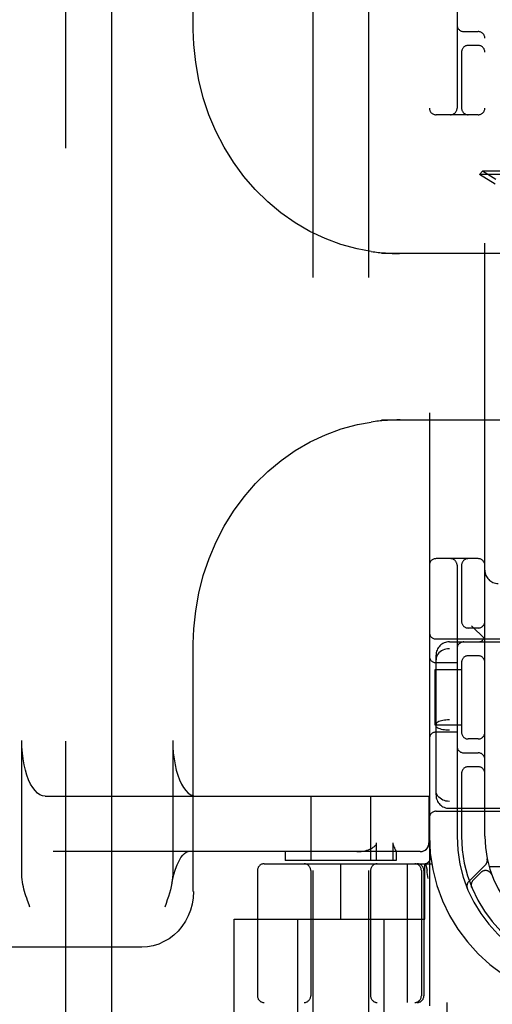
# Model space of a CAD drawing. Header units: inches. Extents: x 0 to 243, y 0 to 157.
# Tile 12 of 63: x 83.43 to 84.49, y 79.17 to 81.39. Entities that reach past the tile are written whole.
import ezdxf

# ---------------------------------------------------------------- set-up
doc = ezdxf.new("R2010")
doc.units = ezdxf.units.IN
doc.header["$LTSCALE"] = 13.357143
doc.header["$MEASUREMENT"] = 0
doc.linetypes.add('HIDDEN', pattern=[0.2, 0.1, -0.1])
doc.layers.add('DEFAULT_2', color=8, linetype='HIDDEN')
doc.layers.add('LEFTHAND_DOOR_ASSEMBLY', color=7, linetype='CONTINUOUS')

msp = doc.modelspace()

# ---------------------------------------------------------------- linework, layer by layer
at = {"layer": 'DEFAULT_2', "color": 8, "linetype": 'HIDDEN'}
for p, q in [((84.3522, 83.1751), (84.3522, 78.1751)), ((84.0897, 82.1441), (84.0897, 78.6941)), ((84.2147, 82.1441), (84.2147, 78.6941)), ((83.82, 81.3664), (83.82, 81.9251)), ((84.4147, 81.8001), (84.4147, 81.1901)), ((84.4772, 79.5501), (84.4772, 81.8001)), ((84.4297, 81.3626), (84.4622, 81.3626)), ((84.4622, 81.3313), (84.4397, 81.3313)), ((84.4247, 81.3192), (84.4247, 81.1901)), ((84.4622, 81.1751), (84.3672, 81.1751)), ((84.472, 81.0478), (84.465, 81.0407)), ((84.791, 81.0407), (84.465, 81.0407)), ((84.5003, 81.0188), (84.465, 81.0407)), ((84.7839, 81.0478), (84.472, 81.0478)), ((84.5017, 81.0294), (84.472, 81.0478)), ((84.7217, 80.8626), (84.2443, 80.8626)), ((84.2748, 80.8627), (84.2785, 80.8626)), ((84.2785, 80.8626), (84.2819, 80.8626)), ((84.2819, 80.8626), (84.2849, 80.8626)), ((84.288, 80.8626), (84.288, 80.8615)), ((84.2443, 80.4876), (84.7217, 80.4876)), ((84.2751, 80.4874), (84.2708, 80.4873)), ((84.2791, 80.4875), (84.2751, 80.4874)), ((84.2828, 80.4875), (84.2791, 80.4875)), ((84.286, 80.4875), (84.2828, 80.4875)), ((84.288, 80.4887), (84.288, 80.4876)), ((84.4622, 80.1751), (84.3672, 80.1751)), ((84.4147, 80.1601), (84.4147, 79.5501)), ((84.4247, 80.1601), (84.4247, 80.0309)), ((84.4622, 80.0188), (84.4397, 80.0188)), ((84.4772, 79.9941), (84.4472, 80.0241)), ((84.3672, 79.9941), (84.8672, 79.9941)), ((83.82, 79.4251), (83.82, 79.9837)), ((84.3972, 79.9876), (86.0572, 79.9876)), ((86.0572, 79.9719), (84.3972, 79.9719)), ((84.3672, 79.6427), (84.3672, 79.9574)), ((84.4622, 79.9563), (84.4397, 79.9563)), ((84.3652, 79.8001), (84.3652, 79.9251)), ((84.3652, 79.9251), (84.4247, 79.9251)), ((84.4147, 79.9407), (84.3672, 79.9407)), ((84.4247, 79.9442), (84.4247, 79.7809)), ((84.4247, 79.8001), (84.3652, 79.8001)), ((86.0572, 79.8117), (84.3972, 79.8117)), ((84.4147, 79.7844), (84.3672, 79.7844)), ((86.0572, 79.7884), (84.3972, 79.7884)), ((83.4333, 79.4635), (83.4333, 79.7651)), ((83.7735, 79.7651), (83.7735, 79.4635)), ((84.4622, 79.7688), (84.4397, 79.7688)), ((84.4297, 79.7376), (84.4622, 79.7376)), ((84.4622, 79.7063), (84.4397, 79.7063)), ((84.4247, 79.6942), (84.4247, 79.5501)), ((83.4859, 79.6401), (84.3517, 79.6401)), ((84.0847, 79.6401), (84.0847, 79.4951)), ((84.2197, 79.6401), (84.2197, 79.4951)), ((84.3513, 79.6401), (84.3513, 79.5351)), ((84.3517, 79.6401), (84.3517, 79.5351)), ((86.0572, 79.6282), (84.3972, 79.6282)), ((84.3672, 79.6061), (84.8672, 79.6061)), ((84.3972, 79.6126), (86.0572, 79.6126)), ((84.2332, 79.4951), (84.2332, 79.5351)), ((84.2699, 79.5351), (84.2699, 79.4951)), ((84.3317, 79.5151), (83.504, 79.5151)), ((84.0272, 79.5151), (84.0272, 79.4951)), ((84.2772, 79.5152), (84.2772, 79.4951)), ((84.2772, 79.5152), (84.2772, 79.5151)), ((84.355, 79.5043), (84.355, 79.5044)), ((84.355, 79.5043), (84.355, 79.5044)), ((83.9797, 79.4876), (84.3575, 79.4876)), ((84.2772, 79.4951), (84.0272, 79.4951)), ((84.1522, 79.3626), (84.1522, 79.4876)), ((84.302, 79.4876), (84.302, 79.1751)), ((84.3422, 79.3626), (84.3422, 79.4876)), ((84.3436, 79.4879), (84.3469, 79.4735)), ((84.4786, 79.4853), (84.4411, 79.4477)), ((84.7422, 79.4811), (84.4869, 79.4811)), ((83.9647, 79.4726), (83.9647, 79.1901)), ((84.0847, 79.4726), (84.0847, 79.1901)), ((84.2197, 79.4726), (84.2197, 79.1901)), ((84.3341, 79.4726), (84.3341, 79.1901)), ((84.3397, 79.4726), (84.3397, 79.1901)), ((84.347, 79.4729), (84.3469, 79.4735)), ((84.3491, 79.4546), (84.3485, 79.459)), ((84.4684, 79.468), (84.451, 79.4506)), ((84.4929, 79.4629), (84.4928, 79.4632)), ((84.4929, 79.463), (84.493, 79.4626)), ((84.4471, 79.4358), (84.4477, 79.4345)), ((84.4477, 79.4345), (84.4477, 79.4345)), ((84.4477, 79.4345), (84.4477, 79.4345)), ((83.4515, 79.3901), (83.4496, 79.3951)), ((83.9122, 79.1131), (83.9122, 79.3626)), ((83.9122, 79.3626), (84.3422, 79.3626)), ((84.0547, 79.3626), (84.0547, 78.9201)), ((84.2497, 79.3626), (84.2497, 78.9201)), ((83.7038, 79.3001), (82.3189, 79.3001)), ((86.4747, 79.1751), (83.9797, 79.1751)), ((84.3922, 79.1131), (84.3922, 79.1751))]:
    msp.add_line(p, q, dxfattribs=at)
for points in [[(84.2209, 80.8672), (84.1895, 80.873), (84.1529, 80.883), (84.1172, 80.8961), (84.0826, 80.9124), (84.0493, 80.9318), (84.0176, 80.954), (83.9877, 80.9789), (83.9597, 81.0064), (83.9339, 81.0363), (83.9104, 81.0683), (83.8894, 81.1023), (83.871, 81.138), (83.8553, 81.1752), (83.8424, 81.2136), (83.8323, 81.253), (83.8253, 81.2931), (83.8212, 81.3336), (83.82, 81.3665)], [(84.2208, 80.8672), (84.2252, 80.8665), (84.2294, 80.866), (84.2333, 80.8655), (84.237, 80.8651), (84.2406, 80.8647), (84.244, 80.8644), (84.2473, 80.8641), (84.2504, 80.8639), (84.2534, 80.8637), (84.2562, 80.8635), (84.2589, 80.8633), (84.2615, 80.8632), (84.264, 80.8631), (84.2664, 80.863), (84.2686, 80.8629), (84.2708, 80.8628), (84.2748, 80.8627)], [(84.2875, 80.8626), (84.2876, 80.8625), (84.2878, 80.8624), (84.2879, 80.8622), (84.2879, 80.862), (84.288, 80.8617), (84.288, 80.8615)], [(83.82, 79.9836), (83.8212, 80.017), (83.8253, 80.0575), (83.8324, 80.0976), (83.8425, 80.137), (83.8554, 80.1754), (83.8712, 80.2126), (83.8897, 80.2483), (83.9108, 80.2823), (83.9343, 80.3143), (83.9602, 80.3442), (83.9882, 80.3716), (84.0181, 80.3965), (84.0498, 80.4186), (84.0831, 80.4379), (84.1177, 80.4541), (84.1534, 80.4673), (84.1899, 80.4772), (84.2209, 80.4829)], [(84.2708, 80.4873), (84.2684, 80.4872), (84.266, 80.4871), (84.2634, 80.487), (84.2607, 80.4869), (84.2579, 80.4867), (84.2549, 80.4865), (84.2518, 80.4863), (84.2486, 80.4861), (84.2451, 80.4858), (84.2416, 80.4855), (84.2378, 80.4851), (84.2339, 80.4847), (84.2297, 80.4842), (84.2254, 80.4836), (84.2208, 80.4829)], [(84.288, 80.4887), (84.288, 80.4884), (84.2879, 80.4881), (84.2879, 80.4879), (84.2877, 80.4877), (84.2876, 80.4876), (84.2875, 80.4876)], [(84.3972, 79.9719), (84.3934, 79.9717), (84.3896, 79.9711), (84.386, 79.9701), (84.3825, 79.9688), (84.3792, 79.9671), (84.3763, 79.965), (84.3736, 79.9626), (84.3714, 79.96), (84.3696, 79.9571), (84.3683, 79.954), (84.3675, 79.9508), (84.3672, 79.9475)], [(84.3972, 79.8117), (84.3934, 79.8117), (84.3896, 79.8114), (84.386, 79.811), (84.3825, 79.8104), (84.3792, 79.8097), (84.3763, 79.8088), (84.3736, 79.8079), (84.3714, 79.8068), (84.3696, 79.8056), (84.3683, 79.8043), (84.3675, 79.8031), (84.3672, 79.8018)], [(84.3972, 79.7884), (84.3934, 79.7884), (84.3896, 79.7887), (84.386, 79.7891), (84.3825, 79.7897), (84.3792, 79.7904), (84.3763, 79.7913), (84.3736, 79.7922), (84.3714, 79.7933), (84.3696, 79.7945), (84.3683, 79.7958), (84.3675, 79.797), (84.3672, 79.7983)], [(83.4859, 79.6401), (83.48, 79.6409), (83.4742, 79.6432), (83.4685, 79.6471), (83.4631, 79.6524), (83.4579, 79.6592), (83.4531, 79.6673), (83.4487, 79.6767), (83.4448, 79.6871), (83.4414, 79.6986), (83.4385, 79.7108), (83.4363, 79.7238), (83.4346, 79.7372), (83.4337, 79.751), (83.4333, 79.7651)], [(83.7735, 79.7651), (83.7739, 79.751), (83.7748, 79.7372), (83.7765, 79.7238), (83.7787, 79.7108), (83.7816, 79.6986), (83.785, 79.6871), (83.7889, 79.6767), (83.7933, 79.6673), (83.7981, 79.6592), (83.8033, 79.6524), (83.8087, 79.6471), (83.8144, 79.6432), (83.8202, 79.6409), (83.8261, 79.6401)], [(84.3972, 79.6282), (84.3934, 79.6284), (84.3896, 79.629), (84.386, 79.63), (84.3825, 79.6313), (84.3792, 79.633), (84.3763, 79.6351), (84.3736, 79.6375), (84.3714, 79.6401), (84.3696, 79.643), (84.3683, 79.6461), (84.3675, 79.6493), (84.3672, 79.6526)], [(84.2214, 79.5222), (84.223, 79.5231), (84.2244, 79.524), (84.2258, 79.5249), (84.2271, 79.5259), (84.2283, 79.5268), (84.2294, 79.5278), (84.2305, 79.5289), (84.2314, 79.53), (84.2321, 79.5312), (84.2327, 79.5324), (84.2331, 79.5337), (84.2332, 79.5351)], [(84.2699, 79.5351), (84.27, 79.5337), (84.2701, 79.5324), (84.2704, 79.5311), (84.2707, 79.5299), (84.2711, 79.5289), (84.2715, 79.5278), (84.2719, 79.5268), (84.2723, 79.5259), (84.2727, 79.5249), (84.2732, 79.524), (84.2736, 79.5231)], [(84.3313, 79.5151), (84.3352, 79.5154), (84.3389, 79.5166), (84.3424, 79.5184), (84.3454, 79.5209), (84.3479, 79.5239), (84.3497, 79.5274), (84.3509, 79.5311), (84.3513, 79.5351)], [(83.7716, 79.4436), (83.7729, 79.4502), (83.776, 79.4633), (83.7796, 79.4752), (83.7836, 79.4856), (83.7878, 79.4945), (83.7921, 79.5017), (83.7963, 79.5072), (83.8002, 79.5111), (83.8035, 79.5136), (83.8061, 79.5148), (83.808, 79.5151)], [(84.1884, 79.5151), (84.1935, 79.5152), (84.1983, 79.5156), (84.2028, 79.5163), (84.2071, 79.5171), (84.2111, 79.5181), (84.2148, 79.5193), (84.2182, 79.5207), (84.2214, 79.5222)], [(84.2736, 79.5231), (84.2753, 79.5198), (84.2757, 79.519), (84.276, 79.5183), (84.2764, 79.5176), (84.2766, 79.5169), (84.2769, 79.5163), (84.2771, 79.5158), (84.2772, 79.5154), (84.2772, 79.5152)], [(83.4496, 79.3951), (83.4461, 79.4051), (83.4444, 79.4101), (83.4427, 79.4151), (83.4411, 79.4202), (83.4396, 79.4253), (83.4382, 79.4305), (83.4369, 79.4357), (83.4357, 79.4411), (83.4348, 79.4465), (83.434, 79.452), (83.4335, 79.4577), (83.4333, 79.4635)], [(83.7735, 79.4635), (83.7733, 79.4571), (83.7726, 79.4504), (83.7716, 79.4436)], [(84.3485, 79.459), (84.348, 79.4635), (84.3475, 79.4682), (84.347, 79.4729)], [(83.7716, 79.4436), (83.7701, 79.4364), (83.7683, 79.4292), (83.7662, 79.4217), (83.7638, 79.4141), (83.7612, 79.4062), (83.7584, 79.3982), (83.7554, 79.3901)], [(84.4476, 79.4345), (84.4476, 79.4346), (84.4476, 79.4348), (84.4475, 79.435), (84.4474, 79.4352), (84.4473, 79.4355), (84.4472, 79.4357), (84.4472, 79.436), (84.4471, 79.4362), (84.447, 79.4365), (84.447, 79.4367), (84.4469, 79.437), (84.4469, 79.4373), (84.4468, 79.4376), (84.4468, 79.4379), (84.4467, 79.4381), (84.4467, 79.4383)], [(83.8201, 79.4251), (83.8193, 79.4109), (83.8171, 79.397), (83.8134, 79.3834), (83.8084, 79.3704), (83.802, 79.3581), (83.7944, 79.3466), (83.7856, 79.3362), (83.7759, 79.3269), (83.7652, 79.3189), (83.7538, 79.3122), (83.7419, 79.3069), (83.7294, 79.3031), (83.7167, 79.3008), (83.7038, 79.3001)]]:
    msp.add_lwpolyline(points, dxfattribs=at)
for centre, radius, start, end in [((84.4297, 81.3776), 0.015, 180, 270), ((84.4622, 81.3476), 0.015, 0, 90), ((84.4397, 81.3163), 0.015, 90, 180), ((84.4622, 81.3163), 0.015, 0, 90), ((84.3672, 81.1901), 0.015, 180, 270), ((84.3997, 81.1901), 0.015, 270, 360), ((84.4397, 81.1901), 0.015, 180, 270), ((84.4622, 81.1901), 0.015, 270, 360), ((84.3672, 80.1601), 0.015, 90, 180), ((84.3997, 80.1601), 0.015, 0, 90), ((84.4397, 80.1601), 0.015, 90, 180), ((84.4622, 80.1601), 0.015, 0, 90), ((84.5072, 80.1491), 0.03, 180, 270), ((84.4397, 80.0338), 0.015, 180, 270), ((84.4622, 80.0338), 0.015, 270, 360), ((84.3672, 80.0091), 0.015, 180, 270), ((84.4622, 80.0026), 0.015, 270, 360), ((84.3972, 79.9576), 0.03, 90, 180), ((84.4297, 79.9726), 0.015, 90, 180), ((84.3672, 79.9557), 0.015, 180, 270), ((84.4397, 79.9413), 0.015, 90, 180), ((84.4622, 79.9413), 0.015, 0, 90), ((84.3672, 79.7694), 0.015, 90, 180), ((84.4397, 79.7838), 0.015, 180, 270), ((84.4622, 79.7838), 0.015, 270, 0), ((84.4297, 79.7526), 0.015, 180, 270), ((84.4622, 79.7226), 0.015, 0, 90), ((84.4397, 79.6913), 0.015, 90, 180), ((84.4622, 79.6913), 0.015, 0, 90), ((84.3972, 79.6426), 0.03, 180, 270), ((84.3672, 79.5911), 0.015, 90, 180), ((84.7272, 79.5501), 0.375, 180, 270), ((84.7272, 79.5501), 0.3125, 180, 270), ((84.7272, 79.5501), 0.3025, 180, 270), ((84.7272, 79.5501), 0.25, 180, 270), ((84.3317, 79.5351), 0.02, 270, 360), ((84.3401, 79.5026), 0.015, 270, 6.9957), ((83.9797, 79.4726), 0.015, 90, 180), ((84.0697, 79.4726), 0.015, 0, 90), ((84.2347, 79.4726), 0.015, 90, 180), ((84.3191, 79.4726), 0.015, 0, 90), ((84.3247, 79.4726), 0.015, 0, 90), ((84.4684, 79.4956), 0.0145, 315, 11.8855), ((84.479, 79.4574), 0.015, 20.4747, 135), ((84.4513, 79.4375), 0.0145, 135, 202.1958), ((84.4616, 79.44), 0.015, 135, 202.5046), ((83.9797, 79.1901), 0.015, 180, 270), ((84.0697, 79.1901), 0.015, 270, 360), ((84.2347, 79.1901), 0.015, 180, 270), ((84.3191, 79.1901), 0.015, 270, 360), ((84.3247, 79.1901), 0.015, 270, 360)]:
    msp.add_arc(centre, radius, start, end, dxfattribs=at)
at = {"layer": 'LEFTHAND_DOOR_ASSEMBLY', "color": 8, "linetype": 'HIDDEN'}
msp.add_line((83.5317, 111.8211), (83.5317, 49.5291), dxfattribs=at)
at = {"layer": 'LEFTHAND_DOOR_ASSEMBLY', "color": 3, "linetype": 'Continuous'}
msp.add_line((83.6357, 111.8211), (83.6357, 49.5291), dxfattribs=at)

doc.saveas('drawing.dxf')
